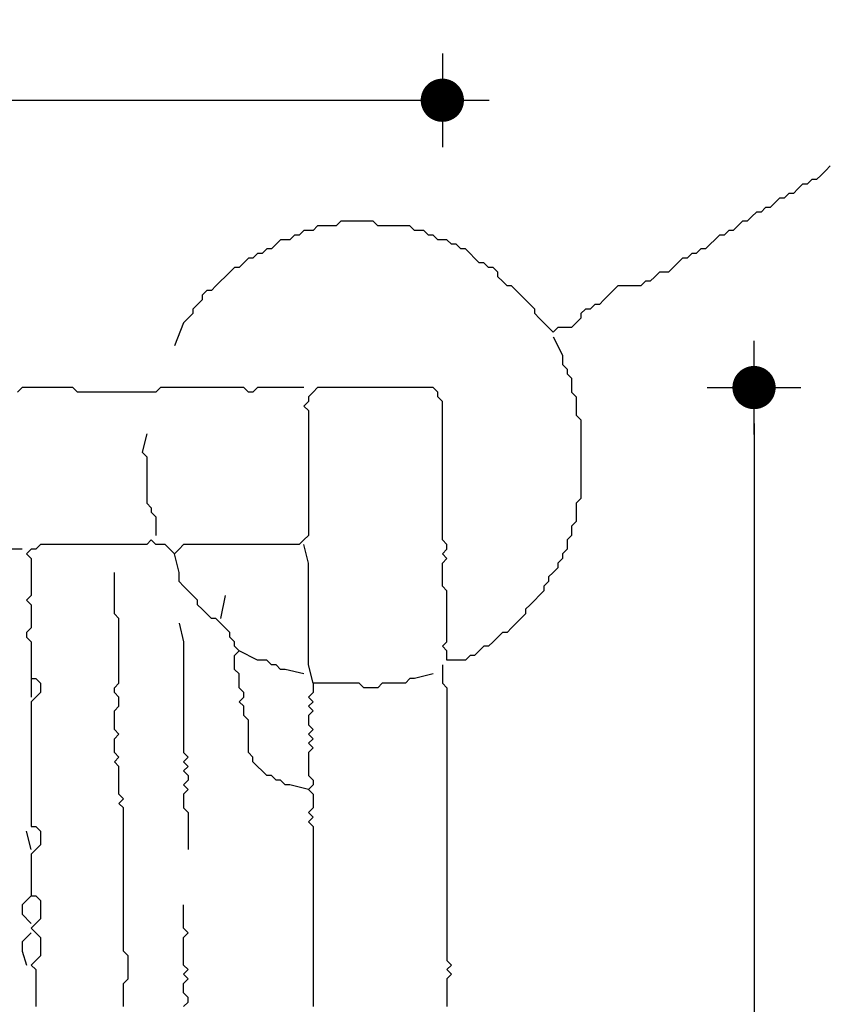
# Model space of a CAD drawing. Header units: metres. Extents: x 3221 to 4131, y 3282 to 4239.
# Tile 22 of 84: x 3265.79 to 3267.14, y 4229.45 to 4231.09. Entities that reach past the tile are written whole.
import ezdxf

# ---------------------------------------------------------------- set-up
doc = ezdxf.new("R2010")
doc.units = ezdxf.units.M
doc.layers.add('Cotas', color=7, linetype='Continuous')
doc.styles.add('verdana', font='verdana.ttf')
doc.dimstyles.new('ISO', dxfattribs={"dimtxt": 0.08, "dimasz": 0.06, "dimexe": 0.1, "dimexo": 0.1, "dimgap": 0.04, "dimtad": 1, "dimzin": 1, "dimdsep": 46, "dimtxsty": 'verdana', "dimblk1": 'PAB', "dimblk2": 'PAB', "dimsah": 1, "dimcen": 0, "dimse1": 1, "dimse2": 1, "dimclrd": 7, "dimclre": 8, "dimclrt": 7, "dimadec": 0, "dimazin": 0, "dimtfac": 1, "dimtix": 1, "dimtmove": 0, "dimatfit": 3, "dimldrblk": 'PAB', "dimfxl": 0.1, "dimtvp": 1, "dimtolj": 1, "dimtzin": 1, "dimarcsym": 0})

# ---------------------------------------------------------------- blocks, each defined once
blk = doc.blocks.new('PAB')
at = {"layer": 'Cotas'}
for p, q in [((0, 1.3), (0, -1.3)), ((-1.3, 0), (1.3, 0))]:
    blk.add_line(p, q, dxfattribs=at)
at = {"layer": 'Cotas', "const_width": 0.6}
blk.add_lwpolyline([(-0.3, 0, 1), (0.3, 0, 1)], format="xyb", close=True, dxfattribs=at)
blk = doc.blocks.new('*D1218')
at = {"color": 7, "lineweight": -2, "transparency": 16777216}
blk.add_line((3264.5879, 4230.9532), (3266.4372, 4230.9532), dxfattribs=at)
at = {"layer": 'Defpoints', "color": 0, "transparency": 16777216}
for p in [(3266.4972, 4230.9532), (3264.5279, 4230.4671), (3266.4972, 4230.4517)]:
    blk.add_point(p, dxfattribs=at)
at = {"color": 7, "lineweight": -2, "transparency": 16777216, "xscale": 0.06, "yscale": 0.06, "zscale": 0.06, "rotation": 180}
blk.add_blockref('PAB', (3264.5279, 4230.9532), dxfattribs=at)
at = {"color": 7, "lineweight": -2, "transparency": 16777216, "xscale": 0.06, "yscale": 0.06, "zscale": 0.06}
blk.add_blockref('PAB', (3266.4972, 4230.9532), dxfattribs=at)
at = {"color": 7, "transparency": 16777216, "insert": (3265.5125, 4231.0348), "char_height": 0.08, "attachment_point": 5, "style": 'verdana'}
blk.add_mtext('\\A1;0.60', dxfattribs=at)
blk = doc.blocks.new('*D1219')
at = {"color": 7, "lineweight": -2, "transparency": 16777216}
blk.add_line((3267.0163, 4230.4148), (3267.0163, 4225.4887), dxfattribs=at)
at = {"layer": 'Defpoints', "color": 0, "transparency": 16777216}
for p in [(3266.4587, 4230.4748), (3266.4856, 4225.4287), (3267.0163, 4225.4287)]:
    blk.add_point(p, dxfattribs=at)
at = {"color": 7, "lineweight": -2, "transparency": 16777216, "xscale": 0.06, "yscale": 0.06, "zscale": 0.06}
for p, rotation in [((3267.0163, 4230.4748), 90), ((3267.0163, 4225.4287), 270)]:
    blk.add_blockref('PAB', p, dxfattribs=dict(at, rotation=rotation))
at = {"color": 7, "transparency": 16777216, "insert": (3266.9347, 4227.9517), "char_height": 0.08, "attachment_point": 5, "rotation": 90, "style": 'verdana'}
blk.add_mtext('\\A1;1.60', dxfattribs=at)

msp = doc.modelspace()

# ---------------------------------------------------------------- linework, layer by layer
for points in [[(3267.1433, 4230.8441), (3267.1356, 4230.8364), (3267.1279, 4230.8287), (3267.1202, 4230.821), (3267.1125, 4230.821), (3267.1049, 4230.8133), (3267.0972, 4230.8133), (3267.0895, 4230.8056), (3267.0818, 4230.7979), (3267.0741, 4230.7979), (3267.0664, 4230.7902), (3267.0587, 4230.7902), (3267.051, 4230.7825), (3267.0433, 4230.7748), (3267.0356, 4230.7748), (3267.0279, 4230.7671), (3267.0202, 4230.7671), (3267.0125, 4230.7594), (3267.0049, 4230.7517), (3266.9972, 4230.7517), (3266.9895, 4230.7441), (3266.9818, 4230.7364), (3266.9741, 4230.7364), (3266.9664, 4230.7287), (3266.9587, 4230.7287), (3266.951, 4230.721), (3266.9433, 4230.7133), (3266.9356, 4230.7056), (3266.9279, 4230.7056), (3266.9202, 4230.6979), (3266.9125, 4230.6979), (3266.9049, 4230.6902), (3266.8972, 4230.6902), (3266.8895, 4230.6825), (3266.8818, 4230.6748), (3266.8741, 4230.6671), (3266.8664, 4230.6671), (3266.8587, 4230.6671), (3266.851, 4230.6594), (3266.8433, 4230.6517), (3266.8356, 4230.6517), (3266.8279, 4230.6441), (3266.8202, 4230.6441), (3266.8125, 4230.6441), (3266.8049, 4230.6441), (3266.7972, 4230.6441), (3266.7895, 4230.6441), (3266.7818, 4230.6364), (3266.7741, 4230.6287), (3266.7664, 4230.621), (3266.7587, 4230.6133), (3266.751, 4230.6133), (3266.7433, 4230.6056), (3266.7356, 4230.6056), (3266.7279, 4230.5979), (3266.7279, 4230.5902), (3266.7202, 4230.5825), (3266.7125, 4230.5748), (3266.7049, 4230.5748), (3266.6972, 4230.5748), (3266.6895, 4230.5748), (3266.6818, 4230.5671), (3266.6741, 4230.5748), (3266.6664, 4230.5825), (3266.6587, 4230.5902), (3266.651, 4230.5979), (3266.651, 4230.6056), (3266.6433, 4230.6133), (3266.6356, 4230.621), (3266.6279, 4230.6287), (3266.6202, 4230.6364), (3266.6125, 4230.6441), (3266.6049, 4230.6441), (3266.5972, 4230.6517), (3266.5895, 4230.6594), (3266.5895, 4230.6671), (3266.5818, 4230.6748), (3266.5741, 4230.6748), (3266.5664, 4230.6825), (3266.5587, 4230.6825), (3266.551, 4230.6902), (3266.5433, 4230.6979), (3266.5356, 4230.7056), (3266.5279, 4230.7056), (3266.5202, 4230.7133), (3266.5125, 4230.7133), (3266.5049, 4230.721), (3266.4972, 4230.721), (3266.4895, 4230.721), (3266.4818, 4230.7287), (3266.4741, 4230.7287), (3266.4664, 4230.7364), (3266.4587, 4230.7364), (3266.451, 4230.7364), (3266.4433, 4230.7441), (3266.4356, 4230.7441), (3266.4279, 4230.7441), (3266.4202, 4230.7441), (3266.4125, 4230.7441), (3266.4049, 4230.7441), (3266.3972, 4230.7441), (3266.3895, 4230.7441), (3266.3818, 4230.7517), (3266.3741, 4230.7517), (3266.3664, 4230.7517), (3266.3587, 4230.7517), (3266.351, 4230.7517), (3266.3433, 4230.7517), (3266.3356, 4230.7517), (3266.3279, 4230.7517), (3266.3202, 4230.7441), (3266.3125, 4230.7441), (3266.3049, 4230.7441), (3266.2972, 4230.7441), (3266.2895, 4230.7441), (3266.2818, 4230.7364), (3266.2741, 4230.7364), (3266.2664, 4230.7364), (3266.2587, 4230.7287), (3266.251, 4230.7287), (3266.2433, 4230.721), (3266.2356, 4230.721), (3266.2279, 4230.721), (3266.2202, 4230.7133), (3266.2125, 4230.7056), (3266.2049, 4230.7056), (3266.1972, 4230.6979), (3266.1895, 4230.6979), (3266.1818, 4230.6902), (3266.1741, 4230.6902), (3266.1664, 4230.6825), (3266.1587, 4230.6748), (3266.151, 4230.6748), (3266.1433, 4230.6671), (3266.1356, 4230.6594), (3266.1279, 4230.6517), (3266.1202, 4230.6441), (3266.1125, 4230.6364), (3266.1049, 4230.6364), (3266.0972, 4230.6287), (3266.0972, 4230.621), (3266.0895, 4230.6133), (3266.0818, 4230.6056), (3266.0818, 4230.5979), (3266.0741, 4230.5902), (3266.0664, 4230.5825), (3266.051, 4230.5441)], [(3266.6818, 4230.5594), (3266.6972, 4230.5287), (3266.6972, 4230.521), (3266.6972, 4230.5133), (3266.7049, 4230.5056), (3266.7049, 4230.4979), (3266.7125, 4230.4902), (3266.7125, 4230.4825), (3266.7125, 4230.4748), (3266.7125, 4230.4671), (3266.7202, 4230.4594), (3266.7202, 4230.4517), (3266.7202, 4230.4441), (3266.7202, 4230.4364), (3266.7202, 4230.4287), (3266.7279, 4230.421), (3266.7279, 4230.4133), (3266.7279, 4230.4056), (3266.7279, 4230.3979), (3266.7279, 4230.3902), (3266.7279, 4230.3825), (3266.7279, 4230.3748), (3266.7279, 4230.3671), (3266.7279, 4230.3594), (3266.7279, 4230.3517), (3266.7279, 4230.3441), (3266.7279, 4230.3364), (3266.7279, 4230.3287), (3266.7279, 4230.321), (3266.7279, 4230.3133), (3266.7279, 4230.3056), (3266.7279, 4230.2979), (3266.7279, 4230.2902), (3266.7202, 4230.2825), (3266.7202, 4230.2748), (3266.7202, 4230.2671), (3266.7202, 4230.2594), (3266.7202, 4230.2517), (3266.7125, 4230.2441), (3266.7125, 4230.2364), (3266.7125, 4230.2287), (3266.7049, 4230.221), (3266.7049, 4230.2133), (3266.7049, 4230.2056), (3266.6972, 4230.1979), (3266.6972, 4230.1902), (3266.6895, 4230.1825), (3266.6895, 4230.1748), (3266.6818, 4230.1671), (3266.6741, 4230.1594), (3266.6741, 4230.1517), (3266.6664, 4230.1441), (3266.6664, 4230.1364), (3266.6587, 4230.1287), (3266.651, 4230.121), (3266.6433, 4230.1133), (3266.6356, 4230.1056), (3266.6356, 4230.0979), (3266.6279, 4230.0902), (3266.6202, 4230.0825), (3266.6125, 4230.0748), (3266.6049, 4230.0671), (3266.5972, 4230.0671), (3266.5895, 4230.0594), (3266.5818, 4230.0517), (3266.5741, 4230.0441), (3266.5664, 4230.0441), (3266.5587, 4230.0364), (3266.551, 4230.0287), (3266.5433, 4230.0287), (3266.5356, 4230.021), (3266.5279, 4230.021), (3266.5202, 4230.021), (3266.5125, 4230.021), (3266.5049, 4230.021), (3266.5049, 4230.0287), (3266.5049, 4230.0364), (3266.4972, 4230.0441), (3266.5049, 4230.0517), (3266.5049, 4230.0594), (3266.5049, 4230.0671), (3266.5049, 4230.0748), (3266.5049, 4230.0825), (3266.5049, 4230.0902), (3266.5049, 4230.0979), (3266.5049, 4230.1056), (3266.5049, 4230.1133), (3266.5049, 4230.121), (3266.5049, 4230.1287), (3266.5049, 4230.1364), (3266.4972, 4230.1441), (3266.4972, 4230.1517), (3266.4972, 4230.1594), (3266.4972, 4230.1671), (3266.4972, 4230.1748), (3266.4972, 4230.1825), (3266.5049, 4230.1902), (3266.4972, 4230.1979), (3266.5049, 4230.2056), (3266.5049, 4230.2133), (3266.4972, 4230.221), (3266.4972, 4230.2287), (3266.4972, 4230.2364), (3266.4972, 4230.2441), (3266.4972, 4230.2517), (3266.4972, 4230.2594), (3266.4972, 4230.2671), (3266.4972, 4230.2748), (3266.4972, 4230.2825), (3266.4972, 4230.2902), (3266.4972, 4230.2979), (3266.4972, 4230.3056), (3266.4972, 4230.3133), (3266.4972, 4230.321), (3266.4972, 4230.3287), (3266.4972, 4230.3364), (3266.4972, 4230.3441), (3266.4972, 4230.3517), (3266.4972, 4230.3594), (3266.4972, 4230.3671), (3266.4972, 4230.3748), (3266.4972, 4230.3825), (3266.4972, 4230.3902), (3266.4972, 4230.3979), (3266.4972, 4230.4056), (3266.4972, 4230.4133), (3266.4972, 4230.421), (3266.4972, 4230.4287), (3266.4972, 4230.4364), (3266.4972, 4230.4441), (3266.4972, 4230.4517), (3266.4895, 4230.4594), (3266.4895, 4230.4671), (3266.4818, 4230.4748), (3266.4741, 4230.4748), (3266.4664, 4230.4748), (3266.4587, 4230.4748), (3266.451, 4230.4748), (3266.4433, 4230.4748), (3266.4356, 4230.4748), (3266.4279, 4230.4748), (3266.4202, 4230.4748), (3266.4125, 4230.4748), (3266.4049, 4230.4748), (3266.3972, 4230.4748), (3266.3895, 4230.4748), (3266.3818, 4230.4748), (3266.3741, 4230.4748), (3266.3664, 4230.4748), (3266.3587, 4230.4748), (3266.351, 4230.4748), (3266.3433, 4230.4748), (3266.3356, 4230.4748), (3266.3279, 4230.4748), (3266.3202, 4230.4748), (3266.3125, 4230.4748), (3266.3049, 4230.4748), (3266.2972, 4230.4748), (3266.2895, 4230.4748), (3266.2818, 4230.4671), (3266.2741, 4230.4594), (3266.2741, 4230.4517), (3266.2664, 4230.4441), (3266.2741, 4230.4364), (3266.2741, 4230.4287), (3266.2741, 4230.421), (3266.2741, 4230.4133), (3266.2741, 4230.4056), (3266.2741, 4230.3979), (3266.2741, 4230.3902), (3266.2741, 4230.3825), (3266.2741, 4230.3748), (3266.2741, 4230.3671), (3266.2741, 4230.3594), (3266.2741, 4230.3517), (3266.2741, 4230.3441), (3266.2741, 4230.3364), (3266.2741, 4230.3287), (3266.2741, 4230.321), (3266.2741, 4230.3133), (3266.2741, 4230.3056), (3266.2741, 4230.2979), (3266.2741, 4230.2902), (3266.2741, 4230.2825), (3266.2741, 4230.2748), (3266.2741, 4230.2671), (3266.2741, 4230.2594), (3266.2741, 4230.2517), (3266.2741, 4230.2441), (3266.2741, 4230.2364), (3266.2741, 4230.2287), (3266.2664, 4230.221), (3266.2587, 4230.2133), (3266.251, 4230.2133), (3266.2433, 4230.2133), (3266.2356, 4230.2133), (3266.2279, 4230.2133), (3266.2202, 4230.2133), (3266.2125, 4230.2133), (3266.2049, 4230.2133), (3266.1972, 4230.2133), (3266.1895, 4230.2133), (3266.1818, 4230.2133), (3266.1741, 4230.2133), (3266.1664, 4230.2133), (3266.1587, 4230.2133), (3266.151, 4230.2133), (3266.1433, 4230.2133), (3266.1356, 4230.2133), (3266.1279, 4230.2133), (3266.1202, 4230.2133), (3266.1125, 4230.2133), (3266.1049, 4230.2133), (3266.0972, 4230.2133), (3266.0895, 4230.2133), (3266.0818, 4230.2133), (3266.0741, 4230.2133), (3266.0664, 4230.2133), (3266.0587, 4230.2056), (3266.051, 4230.1979), (3266.0433, 4230.2056), (3266.0356, 4230.2133), (3266.0279, 4230.2133), (3266.0202, 4230.2133), (3266.0125, 4230.221), (3266.0049, 4230.2133), (3265.9972, 4230.2133), (3265.9895, 4230.2133), (3265.9818, 4230.2133), (3265.9741, 4230.2133), (3265.9664, 4230.2133), (3265.9587, 4230.2133), (3265.951, 4230.2133), (3265.9433, 4230.2133), (3265.9356, 4230.2133), (3265.9279, 4230.2133), (3265.9202, 4230.2133), (3265.9125, 4230.2133), (3265.9049, 4230.2133), (3265.8972, 4230.2133), (3265.8895, 4230.2133), (3265.8818, 4230.2133), (3265.8741, 4230.2133), (3265.8664, 4230.2133), (3265.8587, 4230.2133), (3265.851, 4230.2133), (3265.8433, 4230.2133), (3265.8356, 4230.2133), (3265.8279, 4230.2133), (3265.8202, 4230.2056), (3265.8125, 4230.2056), (3265.8049, 4230.1979), (3265.8125, 4230.1902), (3265.8125, 4230.1825), (3265.8125, 4230.1748), (3265.8125, 4230.1671), (3265.8125, 4230.1594), (3265.8125, 4230.1517), (3265.8125, 4230.1441), (3265.8125, 4230.1364), (3265.8125, 4230.1287), (3265.8049, 4230.121), (3265.8125, 4230.1133), (3265.8125, 4230.1056), (3265.8125, 4230.0979), (3265.8125, 4230.0902), (3265.8125, 4230.0825), (3265.8125, 4230.0748), (3265.8049, 4230.0671), (3265.8049, 4230.0594), (3265.8125, 4230.0517), (3265.8125, 4230.0441), (3265.8125, 4230.0364), (3265.8125, 4230.0287), (3265.8125, 4230.021), (3265.8125, 4230.0133), (3265.8125, 4230.0056), (3265.8125, 4229.9979), (3265.8125, 4229.9902), (3265.8202, 4229.9902), (3265.8279, 4229.9825), (3265.8279, 4229.9748), (3265.8279, 4229.9671), (3265.8202, 4229.9594), (3265.8125, 4229.9517), (3265.8125, 4229.9441), (3265.8125, 4229.9364), (3265.8125, 4229.9287), (3265.8125, 4229.921), (3265.8125, 4229.9133), (3265.8125, 4229.9056), (3265.8125, 4229.8979), (3265.8125, 4229.8902), (3265.8125, 4229.8825), (3265.8125, 4229.8748), (3265.8125, 4229.8671), (3265.8125, 4229.8594), (3265.8125, 4229.8517), (3265.8125, 4229.8441), (3265.8125, 4229.8364), (3265.8125, 4229.8287), (3265.8125, 4229.821), (3265.8125, 4229.8133), (3265.8125, 4229.8056), (3265.8125, 4229.7979), (3265.8125, 4229.7902), (3265.8125, 4229.7825), (3265.8125, 4229.7748), (3265.8125, 4229.7671), (3265.8125, 4229.7594), (3265.8125, 4229.7517), (3265.8125, 4229.7441), (3265.8202, 4229.7441), (3265.8279, 4229.7364), (3265.8279, 4229.7287), (3265.8279, 4229.721), (3265.8279, 4229.7133), (3265.8202, 4229.7056), (3265.8125, 4229.6979), (3265.8125, 4229.6902), (3265.8125, 4229.6825), (3265.8125, 4229.6748), (3265.8125, 4229.6671), (3265.8125, 4229.6594), (3265.8125, 4229.6517), (3265.8125, 4229.6441), (3265.8125, 4229.6364), (3265.8125, 4229.6287), (3265.8202, 4229.6287), (3265.8279, 4229.621), (3265.8279, 4229.6133), (3265.8279, 4229.6056), (3265.8279, 4229.5979), (3265.8279, 4229.5902), (3265.8202, 4229.5825), (3265.8125, 4229.5748), (3265.8202, 4229.5671), (3265.8279, 4229.5594), (3265.8279, 4229.5517), (3265.8279, 4229.5441), (3265.8279, 4229.5364), (3265.8279, 4229.5287), (3265.8202, 4229.521), (3265.8125, 4229.5133), (3265.8202, 4229.5056), (3265.8202, 4229.4979), (3265.8202, 4229.4902), (3265.8202, 4229.4825), (3265.8202, 4229.4748), (3265.8202, 4229.4671), (3265.8202, 4229.4594), (3265.8202, 4229.4517), (3265.8202, 4229.4441)], [(3266.2664, 4230.4748), (3266.2356, 4230.4748), (3266.2279, 4230.4748), (3266.2202, 4230.4748), (3266.2125, 4230.4748), (3266.2049, 4230.4748), (3266.1972, 4230.4748), (3266.1895, 4230.4748), (3266.1818, 4230.4671), (3266.1741, 4230.4671), (3266.1664, 4230.4748), (3266.1587, 4230.4748), (3266.151, 4230.4748), (3266.1433, 4230.4748), (3266.1356, 4230.4748), (3266.1279, 4230.4748), (3266.1202, 4230.4748), (3266.1125, 4230.4748), (3266.1049, 4230.4748), (3266.0972, 4230.4748), (3266.0895, 4230.4748), (3266.0818, 4230.4748), (3266.0741, 4230.4748), (3266.0664, 4230.4748), (3266.0587, 4230.4748), (3266.051, 4230.4748), (3266.0433, 4230.4748), (3266.0356, 4230.4748), (3266.0279, 4230.4748), (3266.0202, 4230.4671), (3266.0125, 4230.4671), (3266.0049, 4230.4671), (3265.9972, 4230.4671), (3265.9895, 4230.4671), (3265.9818, 4230.4671), (3265.9741, 4230.4671), (3265.9664, 4230.4671), (3265.9587, 4230.4671), (3265.951, 4230.4671), (3265.9433, 4230.4671), (3265.9356, 4230.4671), (3265.9279, 4230.4671), (3265.9202, 4230.4671), (3265.9125, 4230.4671), (3265.9049, 4230.4671), (3265.8972, 4230.4671), (3265.8895, 4230.4671), (3265.8818, 4230.4748), (3265.8741, 4230.4748), (3265.8664, 4230.4748), (3265.8587, 4230.4748), (3265.851, 4230.4748), (3265.8433, 4230.4748), (3265.8356, 4230.4748), (3265.8279, 4230.4748), (3265.8202, 4230.4748), (3265.8125, 4230.4748), (3265.8049, 4230.4748), (3265.7972, 4230.4748), (3265.7895, 4230.4671)], [(3266.0049, 4230.3979), (3265.9972, 4230.3671), (3266.0049, 4230.3594), (3266.0049, 4230.3517), (3266.0049, 4230.3441), (3266.0049, 4230.3364), (3266.0049, 4230.3287), (3266.0049, 4230.321), (3266.0049, 4230.3133), (3266.0049, 4230.3056), (3266.0049, 4230.2979), (3266.0049, 4230.2902), (3266.0049, 4230.2825), (3266.0125, 4230.2748), (3266.0125, 4230.2671), (3266.0202, 4230.2594), (3266.0202, 4230.2287)], [(3266.2818, 4229.9825), (3266.2741, 4230.0133), (3266.2741, 4230.021), (3266.2741, 4230.0287), (3266.2741, 4230.0364), (3266.2741, 4230.0441), (3266.2741, 4230.0517), (3266.2741, 4230.0594), (3266.2741, 4230.0671), (3266.2741, 4230.0748), (3266.2741, 4230.0825), (3266.2741, 4230.0902), (3266.2741, 4230.0979), (3266.2741, 4230.1056), (3266.2741, 4230.1133), (3266.2741, 4230.121), (3266.2741, 4230.1287), (3266.2741, 4230.1364), (3266.2741, 4230.1441), (3266.2741, 4230.1517), (3266.2741, 4230.1594), (3266.2741, 4230.1671), (3266.2741, 4230.1748), (3266.2741, 4230.1825), (3266.2664, 4230.2133)], [(3265.7972, 4230.2056), (3265.7664, 4230.2056)], [(3266.2741, 4229.8056), (3266.2433, 4229.8133), (3266.2356, 4229.8133), (3266.2279, 4229.821), (3266.2202, 4229.821), (3266.2125, 4229.8287), (3266.2049, 4229.8287), (3266.1972, 4229.8364), (3266.1895, 4229.8441), (3266.1818, 4229.8517), (3266.1818, 4229.8594), (3266.1741, 4229.8671), (3266.1741, 4229.8748), (3266.1741, 4229.8825), (3266.1741, 4229.8902), (3266.1741, 4229.8979), (3266.1741, 4229.9056), (3266.1741, 4229.9133), (3266.1741, 4229.921), (3266.1664, 4229.9287), (3266.1664, 4229.9364), (3266.1664, 4229.9441), (3266.1587, 4229.9517), (3266.1664, 4229.9594), (3266.1664, 4229.9671), (3266.1587, 4229.9748), (3266.1587, 4229.9825), (3266.1587, 4229.9902), (3266.1587, 4229.9979), (3266.151, 4230.0056), (3266.151, 4230.0133), (3266.151, 4230.021), (3266.151, 4230.0287), (3266.1587, 4230.0364), (3266.151, 4230.0441), (3266.151, 4230.0517), (3266.1433, 4230.0594), (3266.1433, 4230.0671), (3266.1356, 4230.0748), (3266.1279, 4230.0825), (3266.1202, 4230.0902), (3266.1125, 4230.0902), (3266.1049, 4230.0979), (3266.0972, 4230.1056), (3266.0895, 4230.1133), (3266.0895, 4230.121), (3266.0818, 4230.1287), (3266.0741, 4230.1364), (3266.0664, 4230.1441), (3266.0587, 4230.1517), (3266.0587, 4230.1594), (3266.0587, 4230.1671), (3266.051, 4230.1979)], [(3265.9664, 4229.4441), (3265.9664, 4229.4517), (3265.9664, 4229.4594), (3265.9664, 4229.4671), (3265.9664, 4229.4748), (3265.9664, 4229.4825), (3265.9741, 4229.4902), (3265.9741, 4229.4979), (3265.9741, 4229.5056), (3265.9741, 4229.5133), (3265.9741, 4229.521), (3265.9741, 4229.5287), (3265.9664, 4229.5364), (3265.9664, 4229.5441), (3265.9664, 4229.5517), (3265.9664, 4229.5594), (3265.9664, 4229.5671), (3265.9664, 4229.5748), (3265.9664, 4229.5825), (3265.9664, 4229.5902), (3265.9664, 4229.5979), (3265.9664, 4229.6056), (3265.9664, 4229.6133), (3265.9664, 4229.621), (3265.9664, 4229.6287), (3265.9664, 4229.6364), (3265.9664, 4229.6441), (3265.9664, 4229.6517), (3265.9664, 4229.6594), (3265.9664, 4229.6671), (3265.9664, 4229.6748), (3265.9664, 4229.6825), (3265.9664, 4229.6902), (3265.9664, 4229.6979), (3265.9664, 4229.7056), (3265.9664, 4229.7133), (3265.9664, 4229.721), (3265.9664, 4229.7287), (3265.9664, 4229.7364), (3265.9664, 4229.7441), (3265.9664, 4229.7517), (3265.9664, 4229.7594), (3265.9664, 4229.7671), (3265.9664, 4229.7748), (3265.9587, 4229.7825), (3265.9664, 4229.7902), (3265.9587, 4229.7979), (3265.9587, 4229.8056), (3265.9587, 4229.8133), (3265.9587, 4229.821), (3265.9587, 4229.8287), (3265.9587, 4229.8364), (3265.9587, 4229.8441), (3265.951, 4229.8517), (3265.9587, 4229.8594), (3265.951, 4229.8671), (3265.951, 4229.8748), (3265.951, 4229.8825), (3265.951, 4229.8902), (3265.9587, 4229.8979), (3265.951, 4229.9056), (3265.951, 4229.9133), (3265.951, 4229.921), (3265.951, 4229.9287), (3265.951, 4229.9364), (3265.9587, 4229.9441), (3265.9587, 4229.9517), (3265.9587, 4229.9594), (3265.951, 4229.9671), (3265.951, 4229.9748), (3265.9587, 4229.9825), (3265.9587, 4229.9902), (3265.9587, 4229.9979), (3265.9587, 4230.0056), (3265.9587, 4230.0133), (3265.9587, 4230.021), (3265.9587, 4230.0287), (3265.9587, 4230.0364), (3265.9587, 4230.0441), (3265.9587, 4230.0517), (3265.9587, 4230.0594), (3265.9587, 4230.0671), (3265.9587, 4230.0748), (3265.9587, 4230.0825), (3265.9587, 4230.0902), (3265.951, 4230.0979), (3265.951, 4230.1056), (3265.951, 4230.1133), (3265.951, 4230.121), (3265.951, 4230.1287), (3265.951, 4230.1364), (3265.951, 4230.1441), (3265.951, 4230.1671)], [(3266.1356, 4230.1287), (3266.1279, 4230.0902)], [(3266.0587, 4230.0825), (3266.0664, 4230.0517), (3266.0664, 4230.0441), (3266.0664, 4230.0364), (3266.0664, 4230.0287), (3266.0664, 4230.021), (3266.0664, 4230.0133), (3266.0664, 4230.0056), (3266.0664, 4229.9979), (3266.0664, 4229.9902), (3266.0664, 4229.9825), (3266.0664, 4229.9748), (3266.0664, 4229.9671), (3266.0664, 4229.9594), (3266.0664, 4229.9517), (3266.0664, 4229.9441), (3266.0664, 4229.9364), (3266.0664, 4229.9287), (3266.0664, 4229.921), (3266.0664, 4229.9133), (3266.0664, 4229.9056), (3266.0664, 4229.8979), (3266.0664, 4229.8902), (3266.0664, 4229.8825), (3266.0664, 4229.8748), (3266.0664, 4229.8671), (3266.0741, 4229.8594), (3266.0664, 4229.8517), (3266.0741, 4229.8441), (3266.0664, 4229.8364), (3266.0741, 4229.8287), (3266.0741, 4229.821), (3266.0664, 4229.8133), (3266.0741, 4229.8056), (3266.0664, 4229.7979), (3266.0664, 4229.7902), (3266.0664, 4229.7825), (3266.0664, 4229.7748), (3266.0741, 4229.7671), (3266.0741, 4229.7594), (3266.0741, 4229.7517), (3266.0741, 4229.7441), (3266.0741, 4229.7364), (3266.0741, 4229.7287), (3266.0741, 4229.7056)], [(3266.2664, 4229.9979), (3266.2356, 4230.0056), (3266.2279, 4230.0056), (3266.2202, 4230.0133), (3266.2125, 4230.0133), (3266.2049, 4230.021), (3266.1972, 4230.021), (3266.1895, 4230.021), (3266.1587, 4230.0364)], [(3266.4972, 4230.0133), (3266.4972, 4229.9825), (3266.5049, 4229.9748), (3266.5049, 4229.9671), (3266.5049, 4229.9594), (3266.5049, 4229.9517), (3266.5049, 4229.9441), (3266.5049, 4229.9364), (3266.5049, 4229.9287), (3266.5049, 4229.921), (3266.5049, 4229.9133), (3266.5049, 4229.9056), (3266.5049, 4229.8979), (3266.5049, 4229.8902), (3266.5049, 4229.8825), (3266.5049, 4229.8748), (3266.5049, 4229.8671), (3266.5049, 4229.8594), (3266.5049, 4229.8517), (3266.5049, 4229.8441), (3266.5049, 4229.8364), (3266.5049, 4229.8287), (3266.5049, 4229.821), (3266.5049, 4229.8133), (3266.5049, 4229.8056), (3266.5049, 4229.7979), (3266.5049, 4229.7902), (3266.5049, 4229.7825), (3266.5049, 4229.7748), (3266.5049, 4229.7671), (3266.5049, 4229.7594), (3266.5049, 4229.7517), (3266.5049, 4229.7441), (3266.5049, 4229.7364), (3266.5049, 4229.7287), (3266.5049, 4229.721), (3266.5049, 4229.7133), (3266.5049, 4229.7056), (3266.5049, 4229.6979), (3266.5049, 4229.6902), (3266.5049, 4229.6825), (3266.5049, 4229.6748), (3266.5049, 4229.6671), (3266.5049, 4229.6594), (3266.5049, 4229.6517), (3266.5049, 4229.6441), (3266.5049, 4229.6364), (3266.5049, 4229.6287), (3266.5049, 4229.621), (3266.5049, 4229.6133), (3266.5049, 4229.6056), (3266.5049, 4229.5979), (3266.5049, 4229.5902), (3266.5049, 4229.5825), (3266.5049, 4229.5748), (3266.5049, 4229.5671), (3266.5049, 4229.5594), (3266.5049, 4229.5517), (3266.5049, 4229.5441), (3266.5049, 4229.5364), (3266.5049, 4229.5287), (3266.5049, 4229.521), (3266.5125, 4229.5133), (3266.5049, 4229.5056), (3266.5125, 4229.4979), (3266.5049, 4229.4902), (3266.5049, 4229.4825), (3266.5049, 4229.4748), (3266.5049, 4229.4671), (3266.5049, 4229.4594), (3266.5049, 4229.4517), (3266.5049, 4229.4441)], [(3266.4818, 4229.9979), (3266.451, 4229.9902), (3266.4433, 4229.9902), (3266.4356, 4229.9825), (3266.4279, 4229.9825), (3266.4202, 4229.9825), (3266.4125, 4229.9825), (3266.4049, 4229.9825), (3266.3972, 4229.9825), (3266.3895, 4229.9748), (3266.3818, 4229.9748), (3266.3741, 4229.9748), (3266.3664, 4229.9748), (3266.3587, 4229.9825), (3266.351, 4229.9825), (3266.3433, 4229.9825), (3266.3356, 4229.9825), (3266.3279, 4229.9825), (3266.3202, 4229.9825), (3266.3125, 4229.9825), (3266.3049, 4229.9825), (3266.2972, 4229.9825), (3266.2895, 4229.9825), (3266.2818, 4229.9825), (3266.2818, 4229.9748), (3266.2818, 4229.9671), (3266.2741, 4229.9594), (3266.2818, 4229.9517), (3266.2741, 4229.9441), (3266.2818, 4229.9364), (3266.2741, 4229.9287), (3266.2741, 4229.921), (3266.2741, 4229.9133), (3266.2818, 4229.9056), (3266.2741, 4229.8979), (3266.2818, 4229.8902), (3266.2741, 4229.8825), (3266.2818, 4229.8748), (3266.2741, 4229.8671), (3266.2741, 4229.8594), (3266.2741, 4229.8517), (3266.2741, 4229.8441), (3266.2741, 4229.8364), (3266.2741, 4229.8287), (3266.2818, 4229.821), (3266.2818, 4229.8133), (3266.2741, 4229.8056), (3266.2818, 4229.7979), (3266.2818, 4229.7902), (3266.2818, 4229.7825), (3266.2818, 4229.7748), (3266.2741, 4229.7671), (3266.2818, 4229.7594), (3266.2741, 4229.7517), (3266.2818, 4229.7441), (3266.2818, 4229.7364), (3266.2818, 4229.7287), (3266.2818, 4229.721), (3266.2818, 4229.7133), (3266.2818, 4229.7056), (3266.2818, 4229.6979), (3266.2818, 4229.6902), (3266.2818, 4229.6825), (3266.2818, 4229.6748), (3266.2818, 4229.6671), (3266.2818, 4229.6594), (3266.2818, 4229.6517), (3266.2818, 4229.6441), (3266.2818, 4229.6364), (3266.2818, 4229.6287), (3266.2818, 4229.621), (3266.2818, 4229.6133), (3266.2818, 4229.6056), (3266.2818, 4229.5979), (3266.2818, 4229.5902), (3266.2818, 4229.5825), (3266.2818, 4229.5748), (3266.2818, 4229.5671), (3266.2818, 4229.5594), (3266.2818, 4229.5517), (3266.2818, 4229.5441), (3266.2818, 4229.5364), (3266.2818, 4229.5287), (3266.2818, 4229.521), (3266.2818, 4229.5133), (3266.2818, 4229.5056), (3266.2818, 4229.4979), (3266.2818, 4229.4902), (3266.2818, 4229.4825), (3266.2818, 4229.4748), (3266.2818, 4229.4671), (3266.2818, 4229.4594), (3266.2818, 4229.4517), (3266.2818, 4229.4441)], [(3265.8125, 4229.9902), (3265.8125, 4229.9594)], [(3265.8125, 4229.7056), (3265.8049, 4229.7364)], [(3265.8125, 4229.6287), (3265.7972, 4229.6133), (3265.7972, 4229.6056), (3265.7972, 4229.5979), (3265.8125, 4229.5825)], [(3266.0664, 4229.4441), (3266.0741, 4229.4517), (3266.0741, 4229.4594), (3266.0664, 4229.4671), (3266.0664, 4229.4748), (3266.0664, 4229.4825), (3266.0741, 4229.4902), (3266.0664, 4229.4979), (3266.0741, 4229.5056), (3266.0664, 4229.5133), (3266.0664, 4229.521), (3266.0664, 4229.5287), (3266.0664, 4229.5364), (3266.0664, 4229.5441), (3266.0664, 4229.5517), (3266.0664, 4229.5594), (3266.0741, 4229.5671), (3266.0664, 4229.5748), (3266.0664, 4229.5825), (3266.0664, 4229.5902), (3266.0664, 4229.5979), (3266.0664, 4229.6133)], [(3265.8125, 4229.5671), (3265.7972, 4229.5517), (3265.7972, 4229.5441), (3265.7972, 4229.5364), (3265.8049, 4229.5133)]]:
    msp.add_lwpolyline(points)

# ---------------------------------------------------------------- dimensions: what is measured, and where the dimension line sits
at = {"color": 1}
dim = msp.add_linear_dim(base=(3266.4972, 4230.9532), p1=(3264.5279, 4230.4671), p2=(3266.4972, 4230.4517), text='0.60', dimstyle='ISO', override={"dimarcsym": 2}, dxfattribs=at)
dim.commit()
dim.dimension.update_dxf_attribs({"geometry": '*D1218', "text_midpoint": (3265.5125, 4231.0348)})
dim = msp.add_linear_dim(base=(3267.0163, 4225.4287), p1=(3266.4587, 4230.4748), p2=(3266.4856, 4225.4287), angle=90, text='1.60', dimstyle='ISO', override={"dimarcsym": 2}, dxfattribs=at)
dim.commit()
dim.dimension.update_dxf_attribs({"geometry": '*D1219', "text_midpoint": (3266.9347, 4227.9517)})

doc.saveas('drawing.dxf')
